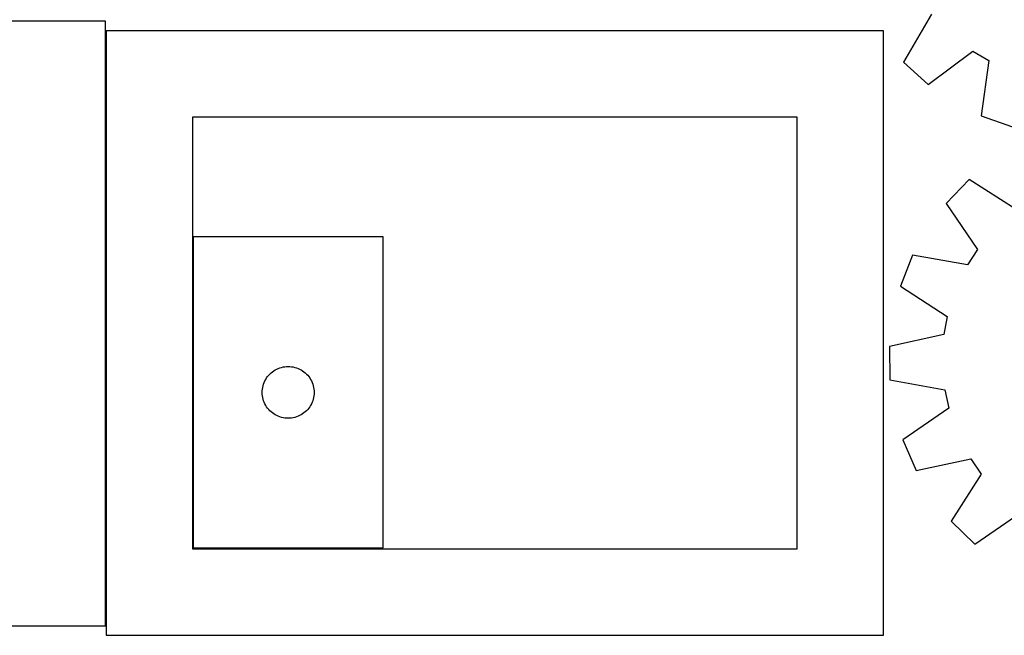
# Model space of a CAD drawing. Header units: millimetres. Extents: x 7 to 1243, y 7 to 1244.
# Tile 3 of 24: x 247 to 589, y 7 to 220. Entities that reach past the tile are written whole.
import ezdxf

# ---------------------------------------------------------------- set-up
doc = ezdxf.new("R2010")
doc.units = ezdxf.units.MM
doc.layers.add('CUT', color=7, linetype='CONTINUOUS', true_color=0x000000)

msp = doc.modelspace()

# ---------------------------------------------------------------- linework, layer by layer
at = {"layer": 'CUT'}
for p, q in [((563.390878, 222.34519), (553.581391, 205.63542)), ((276.509947, 219.853822), (6.509947, 219.853822)), ((276.509947, 9.853822), (276.509947, 219.853822)), ((546.720457, 216.512025), (276.720457, 216.512025)), ((276.720457, 216.512025), (276.720457, 6.512025)), ((546.720457, 6.512025), (546.720457, 216.512025)), ((562.172984, 197.936719), (577.710533, 209.513721)), ((577.710533, 209.513721), (583.244232, 206.239447)), ((553.581391, 205.63542), (562.172984, 197.936719)), ((583.244232, 206.239447), (580.575999, 187.047705)), ((516.720457, 186.512025), (306.720457, 186.512025)), ((306.720457, 186.512025), (306.720457, 36.512025)), ((516.720457, 36.512025), (516.720457, 186.512025)), ((580.575999, 187.047705), (591.459761, 183.222892)), ((576.414164, 164.850189), (568.388776, 156.562933)), ((592.73184, 154.401463), (576.414164, 164.850189)), ((568.388776, 156.562933), (579.355881, 140.589047)), ((372.938843, 144.911487), (306.938843, 144.911487)), ((306.938843, 144.911487), (306.938843, 36.911487)), ((372.938843, 36.911487), (372.938843, 144.911487)), ((579.355881, 140.589047), (575.869932, 135.186191)), ((556.795811, 138.595051), (552.552714, 127.867442)), ((575.869932, 135.186191), (556.795811, 138.595051)), ((552.552714, 127.867442), (568.797939, 117.306425)), ((568.797939, 117.306425), (567.644926, 110.980822)), ((567.644926, 110.980822), (548.718222, 106.830848)), ((548.718222, 106.830848), (548.90339, 95.296067)), ((335.958245, 98.983341), (336.494692, 99.226403)), ((336.494692, 99.226403), (337.045888, 99.433858)), ((337.045888, 99.433858), (337.609472, 99.604819)), ((337.609472, 99.604819), (338.18303, 99.738554)), ((338.18303, 99.738554), (338.764107, 99.834491)), ((338.764107, 99.834491), (339.350215, 99.892217)), ((339.350215, 99.892217), (339.938843, 99.911487)), ((339.938843, 99.911487), (340.527471, 99.892217)), ((340.527471, 99.892217), (341.113579, 99.834491)), ((341.113579, 99.834491), (341.694656, 99.738554)), ((341.694656, 99.738554), (342.268215, 99.604819)), ((342.268215, 99.604819), (342.831798, 99.433858)), ((342.831798, 99.433858), (343.382994, 99.226403)), ((343.382994, 99.226403), (343.919441, 98.983341)), ((332.144615, 95.411487), (332.455617, 95.911619)), ((332.455617, 95.911619), (332.798663, 96.39034)), ((332.798663, 96.39034), (333.172285, 96.845599)), ((333.172285, 96.845599), (333.574882, 97.275448)), ((333.574882, 97.275448), (334.004731, 97.678045)), ((334.004731, 97.678045), (334.45999, 98.051667)), ((334.45999, 98.051667), (334.938711, 98.394713)), ((334.938711, 98.394713), (335.438843, 98.705715)), ((335.438843, 98.705715), (335.958245, 98.983341)), ((343.919441, 98.983341), (344.438843, 98.705715)), ((344.438843, 98.705715), (344.938975, 98.394713)), ((344.938975, 98.394713), (345.417696, 98.051667)), ((345.417696, 98.051667), (345.872956, 97.678045)), ((345.872956, 97.678045), (346.302804, 97.275448)), ((346.302804, 97.275448), (346.705401, 96.845599)), ((346.705401, 96.845599), (347.079023, 96.39034)), ((347.079023, 96.39034), (347.42207, 95.911619)), ((347.42207, 95.911619), (347.733072, 95.411487)), ((331.015839, 92.086223), (331.111776, 92.6673)), ((331.111776, 92.6673), (331.245511, 93.240858)), ((331.245511, 93.240858), (331.416472, 93.804442)), ((331.416472, 93.804442), (331.623927, 94.355638)), ((331.623927, 94.355638), (331.866989, 94.892085)), ((331.866989, 94.892085), (332.144615, 95.411487)), ((347.733072, 95.411487), (348.010698, 94.892085)), ((348.010698, 94.892085), (348.253759, 94.355638)), ((348.253759, 94.355638), (348.461214, 93.804442)), ((348.461214, 93.804442), (348.632176, 93.240858)), ((348.632176, 93.240858), (348.765911, 92.6673)), ((348.765911, 92.6673), (348.861847, 92.086223)), ((548.90339, 95.296067), (567.953547, 91.755738)), ((330.938843, 90.911487), (330.958113, 91.500115)), ((330.958113, 90.322859), (330.938843, 90.911487)), ((330.958113, 91.500115), (331.015839, 92.086223)), ((331.015839, 89.736751), (330.958113, 90.322859)), ((331.111776, 89.155674), (331.015839, 89.736751)), ((331.245511, 88.582115), (331.111776, 89.155674)), ((348.765911, 89.155674), (348.632176, 88.582115)), ((348.861847, 89.736751), (348.765911, 89.155674)), ((348.861847, 92.086223), (348.919574, 91.500115)), ((348.919574, 90.322859), (348.861847, 89.736751)), ((348.919574, 91.500115), (348.938843, 90.911487)), ((348.938843, 90.911487), (348.919574, 90.322859)), ((567.953547, 91.755738), (569.309005, 85.470404)), ((331.416472, 88.018532), (331.245511, 88.582115)), ((331.623927, 87.467336), (331.416472, 88.018532)), ((331.866989, 86.930889), (331.623927, 87.467336)), ((332.144615, 86.411487), (331.866989, 86.930889)), ((332.455617, 85.911355), (332.144615, 86.411487)), ((332.798663, 85.432634), (332.455617, 85.911355)), ((347.42207, 85.911355), (347.079023, 85.432634)), ((347.733072, 86.411487), (347.42207, 85.911355)), ((348.010698, 86.930889), (347.733072, 86.411487)), ((348.253759, 87.467336), (348.010698, 86.930889)), ((348.461214, 88.018532), (348.253759, 87.467336)), ((348.632176, 88.582115), (348.461214, 88.018532)), ((333.172285, 84.977374), (332.798663, 85.432634)), ((333.574882, 84.547526), (333.172285, 84.977374)), ((334.004731, 84.144929), (333.574882, 84.547526)), ((334.45999, 83.771307), (334.004731, 84.144929)), ((334.938711, 83.42826), (334.45999, 83.771307)), ((335.438843, 83.117258), (334.938711, 83.42826)), ((335.958245, 82.839632), (335.438843, 83.117258)), ((336.494692, 82.596571), (335.958245, 82.839632)), ((337.045888, 82.389116), (336.494692, 82.596571)), ((337.609472, 82.218154), (337.045888, 82.389116)), ((338.18303, 82.084419), (337.609472, 82.218154)), ((338.764107, 81.988483), (338.18303, 82.084419)), ((341.694656, 82.084419), (341.113579, 81.988483)), ((342.268215, 82.218154), (341.694656, 82.084419)), ((342.831798, 82.389116), (342.268215, 82.218154)), ((343.382994, 82.596571), (342.831798, 82.389116)), ((343.919441, 82.839632), (343.382994, 82.596571)), ((344.438843, 83.117258), (343.919441, 82.839632)), ((344.938975, 83.42826), (344.438843, 83.117258)), ((345.417696, 83.771307), (344.938975, 83.42826)), ((345.872956, 84.144929), (345.417696, 83.771307)), ((346.302804, 84.547526), (345.872956, 84.144929)), ((346.705401, 84.977374), (346.302804, 84.547526)), ((347.079023, 85.432634), (346.705401, 84.977374)), ((569.309005, 85.470404), (553.411137, 74.393392)), ((339.350215, 81.930756), (338.764107, 81.988483)), ((339.938843, 81.911487), (339.350215, 81.930756)), ((340.527471, 81.930756), (339.938843, 81.911487)), ((341.113579, 81.988483), (340.527471, 81.930756)), ((553.411137, 74.393392), (557.99638, 63.807504)), ((557.99638, 63.807504), (576.951255, 67.826846)), ((576.951255, 67.826846), (580.608828, 62.538666)), ((580.608828, 62.538666), (570.160102, 46.22099)), ((578.447358, 38.195602), (594.421244, 49.162707)), ((570.160102, 46.22099), (578.447358, 38.195602)), ((306.720457, 36.512025), (516.720457, 36.512025)), ((306.938843, 36.911487), (372.938843, 36.911487)), ((6.509947, 9.853822), (276.509947, 9.853822)), ((276.720457, 6.512025), (546.720457, 6.512025))]:
    msp.add_line(p, q, dxfattribs=at)

doc.saveas('drawing.dxf')
